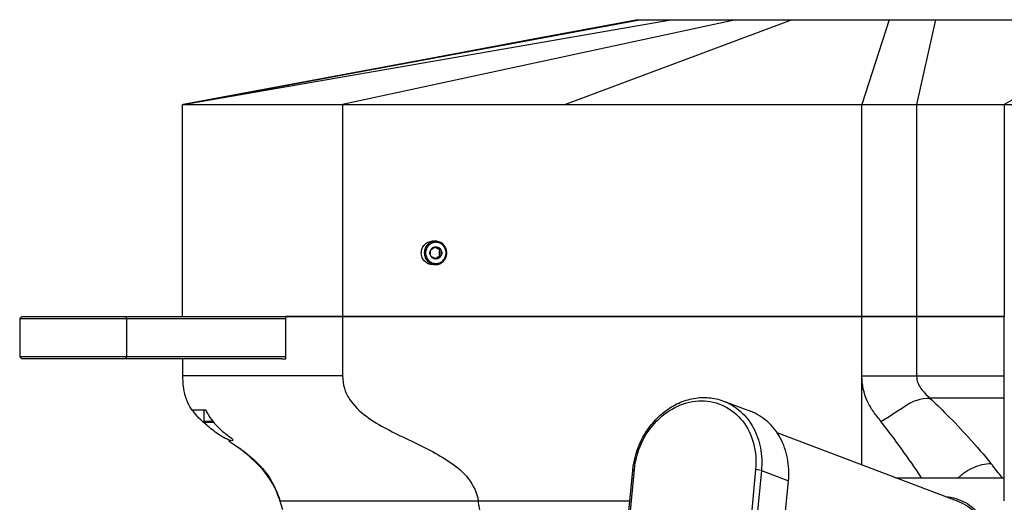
# Model space of a CAD drawing. Header units: millimetres. Extents: x 0 to 2550, y 0 to 1188.
# Tile 151 of 218: x 655 to 701, y 354 to 377. Entities that reach past the tile are written whole.
import ezdxf

# ---------------------------------------------------------------- set-up
doc = ezdxf.new("R2010")
doc.units = ezdxf.units.MM
doc.header["$LTSCALE"] = 46.255
for name, color, linetype in [('M2000103_PBL484', 7, 'CONTINUOUS'), ('M2000801_PBL485', 7, 'CONTINUOUS'), ('M2000901_PBL499', 7, 'CONTINUOUS'), ('M2000901_PBL576', 7, 'CONTINUOUS'), ('M2200104_PBL517', 7, 'CONTINUOUS'), ('M2200202_PBL491', 7, 'CONTINUOUS'), ('M2200301_PBL591', 7, 'CONTINUOUS'), ('P9140503_BOLT_PBL500', 7, 'CONTINUOUS'), ('P9140503_BOLT_PBL593', 7, 'CONTINUOUS')]:
    doc.layers.add(name, color=color, linetype=linetype)

# ---------------------------------------------------------------- blocks, each defined once
blk = doc.blocks.new('M2200202_PBL491', base_point=(686.408, 353.921))
at = {"layer": 'M2200202_PBL491', "color": 7}
for p, q in [((687.847, 359.155), (689.124, 358.669)), ((683.32, 353.23), (683.572, 355.883)), ((683.395, 353.268), (683.647, 355.92)), ((689.363, 355.92), (689.111, 353.268)), ((689.634, 355.883), (689.382, 353.23)), ((690.66, 352.745), (690.912, 355.398)), ((681.864, 351.572), (681.639, 349.202)), ((681.939, 351.609), (681.714, 349.24)), ((681.864, 351.572), (681.907, 351.688)), ((690.027, 349.24), (690.253, 351.609)), ((690.149, 351.828), (690.39, 351.767)), ((691.171, 351.47), (690.39, 351.767)), ((690.412, 351.688), (690.524, 351.572)), ((690.449, 350.779), (690.524, 351.572)), ((691.056, 351.37), (690.524, 351.572)), ((690.299, 349.202), (690.442, 350.714)), ((681.639, 349.202), (681.667, 349.123)), ((681.667, 349.123), (681.714, 349.24)), ((681.793, 349.006), (681.667, 349.123)), ((681.714, 349.24), (690.027, 349.24)), ((690.154, 349.123), (690.027, 349.24)), ((690.107, 349.006), (690.154, 349.123)), ((690.299, 349.202), (690.154, 349.123)), ((690.815, 349.006), (690.299, 349.202)), ((683.07, 348.521), (681.793, 349.006)), ((681.793, 349.006), (690.107, 349.006)), ((690.879, 348.712), (690.107, 349.006)), ((690.952, 348.521), (683.07, 348.521))]:
    blk.add_line(p, q, dxfattribs=at)
at = {"layer": 'M2200202_PBL491', "color": 2}
for p, q in [((683.572, 355.883), (683.647, 355.92)), ((689.634, 355.883), (689.363, 355.92)), ((689.634, 355.883), (690.912, 355.398)), ((683.32, 353.23), (683.395, 353.268)), ((689.382, 353.23), (689.111, 353.268)), ((689.382, 353.23), (690.66, 352.745))]:
    blk.add_line(p, q, dxfattribs=at)
at = {"layer": 'M2200202_PBL491', "color": 7}
for centre, radius, start, end in [((677.062, 359.684), 9.35, 301.2084, 302.1323), ((684.273, 352.602), 2.537, 201.1243, 203.0407), ((687.664, 357.047), 6.022, 295.4595, 297.1479), ((687.767, 350.998), 2.733, 14.622, 16.3437)]:
    blk.add_arc(centre, radius, start, end, dxfattribs=at)
for points, knots in [([(683.572, 355.883), (683.624, 356.424), (683.872, 357.231), (684.484, 358.127), (685.059, 358.681), (685.721, 359.082), (686.435, 359.308), (687.161, 359.344), (687.628, 359.238), (687.847, 359.155)], [0, 0, 0, 0, 0.264701, 0.396712, 0.52561, 0.650206, 0.770176, 0.886219, 1, 1, 1, 1]), ([(683.647, 355.92), (683.688, 356.347), (683.917, 357.188), (684.635, 358.249), (685.639, 358.977), (686.796, 359.249), (687.927, 358.993), (688.824, 358.246), (689.344, 357.157), (689.402, 356.333), (689.363, 355.92)], [0, 0, 0, 0, 0.134605, 0.26807, 0.395564, 0.515386, 0.630418, 0.746773, 0.869641, 1, 1, 1, 1]), ([(687.847, 359.155), (688.139, 359.044), (688.695, 358.703), (689.303, 357.917), (689.641, 356.941), (689.668, 356.236), (689.634, 355.883)], [0, 0, 0, 0, 0.23494, 0.477825, 0.733037, 1, 1, 1, 1]), ([(690.912, 355.398), (690.945, 355.751), (690.918, 356.455), (690.58, 357.432), (689.972, 358.217), (689.416, 358.558), (689.124, 358.669)], [0, 0, 0, 0, 0.266963, 0.522175, 0.76506, 1, 1, 1, 1]), ([(681.939, 351.609), (682.122, 351.633), (682.491, 351.763), (682.948, 352.143), (683.272, 352.662), (683.376, 353.064), (683.395, 353.268)], [0, 0, 0, 0, 0.234581, 0.482866, 0.740783, 1, 1, 1, 1]), ([(689.111, 353.268), (689.092, 353.07), (689.115, 352.677), (689.341, 352.147), (689.737, 351.757), (690.08, 351.633), (690.253, 351.609)], [0, 0, 0, 0, 0.268519, 0.522951, 0.764083, 1, 1, 1, 1]), ([(682.035, 351.767), (682.197, 351.788), (682.523, 351.903), (682.925, 352.238), (683.212, 352.696), (683.303, 353.051), (683.32, 353.23)], [0, 0, 0, 0, 0.234581, 0.482866, 0.740782, 1, 1, 1, 1]), ([(689.382, 353.23), (689.368, 353.079), (689.38, 352.777), (689.525, 352.359), (689.785, 352.022), (690.024, 351.876), (690.149, 351.828)], [0, 0, 0, 0, 0.266969, 0.522172, 0.765059, 1, 1, 1, 1]), ([(691.178, 351.476), (691.086, 351.541), (690.919, 351.704), (690.683, 352.122), (690.636, 352.5), (690.66, 352.745)], [0, 0, 0, 0, 0.236757, 0.482429, 1, 1, 1, 1])]:
    blk.add_open_spline(points, degree=3, knots=knots, dxfattribs=at)
blk = doc.blocks.new('M2200104_PBL517', base_point=(697.962, 350.839))
at = {"layer": 'M2200104_PBL517', "color": 7}
for p, q in [((695.953, 355.539), (701.08, 355.539)), ((701.1, 353.928), (700.525, 347.876)), ((694.463, 347.876), (694.487, 348.128)), ((694.463, 347.876), (694.617, 347.68)), ((694.87, 347.584), (694.617, 347.68)), ((694.617, 347.68), (694.849, 347.68)), ((698.128, 347.68), (700.333, 347.68)), ((700.333, 347.68), (700.525, 347.876)), ((700.333, 347.68), (701.372, 347.285)), ((700.525, 347.876), (701.35, 347.563)), ((698.488, 346.209), (697.766, 346.483)), ((701.461, 346.139), (698.861, 346.139))]:
    blk.add_line(p, q, dxfattribs=at)
at = {"layer": 'M2200104_PBL517', "color": 2}
blk.add_line((701.455, 346.209), (698.488, 346.209), dxfattribs=at)
at = {"layer": 'M2200104_PBL517', "color": 7}
blk.add_arc((697.048, 351.941), 3.501, 353.0883, 355.5922, dxfattribs=at)
for points, knots in [([(698.332, 354.647), (698.654, 354.62), (699.301, 354.423), (700.062, 353.731), (700.509, 352.764), (700.567, 352.037), (700.539, 351.672)], [0, 0, 0, 0, 0.236732, 0.477576, 0.731511, 1, 1, 1, 1]), ([(698.963, 354.395), (699.234, 354.293), (699.747, 353.967), (700.282, 353.211), (700.54, 352.281), (700.501, 351.281), (700.175, 350.318), (699.594, 349.495), (698.822, 348.901), (698.213, 348.7), (697.911, 348.662)], [0, 0, 0, 0, 0.114047, 0.23251, 0.357537, 0.488272, 0.621561, 0.753301, 0.879957, 1, 1, 1, 1]), ([(700.523, 351.519), (700.48, 351.161), (700.283, 350.457), (699.702, 349.548), (698.897, 348.878), (698.25, 348.642), (697.927, 348.592)], [0, 0, 0, 0, 0.259285, 0.516886, 0.765067, 1, 1, 1, 1]), ([(698.861, 346.139), (698.83, 346.139), (698.703, 346.145), (698.578, 346.175), (698.488, 346.209)], [0, 0, 0, 0, 0.246598, 1, 1, 1, 1])]:
    blk.add_open_spline(points, degree=3, knots=knots, dxfattribs=at)
blk = doc.blocks.new('M2200301_PBL591', base_point=(694.667, 356.028))
at = {"layer": 'M2200301_PBL591', "color": 7}
blk.add_line((698.963, 354.395), (690.371, 357.66), dxfattribs=at)

msp = doc.modelspace()

# ---------------------------------------------------------------- linework, layer by layer
at = {"layer": 'M2000103_PBL484', "color": 7}
for p, q in [((654.7697, 363.1387), (654.6697, 363.0387)), ((654.6697, 363.0387), (654.6697, 361.2387)), ((654.6697, 363.0387), (667.2113, 363.0387)), ((654.7697, 363.1387), (667.2113, 363.1387)), ((654.7697, 361.1387), (654.6697, 361.2387)), ((667.2113, 361.2387), (654.6697, 361.2387)), ((667.0277, 361.1387), (654.7697, 361.1387))]:
    msp.add_line(p, q, dxfattribs=at)
at = {"layer": 'M2000103_PBL484', "color": 2}
for p, q in [((659.6791, 363.1387), (659.705, 363.0387)), ((659.705, 363.0387), (659.705, 361.2387)), ((659.6791, 361.1387), (659.705, 361.2387))]:
    msp.add_line(p, q, dxfattribs=at)
at = {"layer": 'M2000801_PBL485', "color": 2}
for p, q in [((662.3803, 373.1461), (683.8814, 377.1387)), ((662.3803, 373.1457), (685.3727, 377.1387)), ((688.4293, 377.1387), (669.893, 373.1387)), ((680.3681, 373.1387), (691.0474, 377.1387)), ((695.6616, 377.1387), (694.3744, 373.1387)), ((697.8411, 377.1387), (696.9544, 373.1387)), ((669.893, 373.1387), (669.893, 363.1387)), ((694.3744, 363.1387), (694.3744, 373.1387)), ((696.9544, 373.1387), (696.9544, 363.1387))]:
    msp.add_line(p, q, dxfattribs=at)
at = {"layer": 'M2000801_PBL485', "color": 7}
for p, q in [((683.818, 377.1387), (727.9109, 377.1387)), ((662.34, 363.1387), (662.34, 373.1387)), ((662.34, 373.1387), (742.8941, 373.1387)), ((701.0868, 373.1387), (701.0868, 363.1387)), ((701.0868, 363.1387), (667.2113, 363.1387))]:
    msp.add_line(p, q, dxfattribs=at)
for points in [[(683.8181, 377.1387), (679.1273, 376.2596), (673.8685, 375.2805), (668.2056, 374.228), (662.3803, 373.1461)], [(708.0859, 377.1387), (707.9632, 377.0627), (707.5875, 376.838), (707.046, 376.5231), (706.351, 376.1249), (705.5384, 375.6625), (704.5863, 375.1224), (703.4844, 374.498), (702.2577, 373.8028), (701.0868, 373.1387)]]:
    msp.add_lwpolyline(points, dxfattribs=at)
at = {"layer": 'M2000901_PBL499', "color": 7}
for p, q in [((667.2113, 361.1387), (667.2113, 363.1387)), ((667.2113, 363.1387), (701.0868, 363.1387)), ((662.34, 361.1387), (662.34, 360.3387)), ((667.0277, 361.1387), (667.2113, 361.1387)), ((662.34, 360.3387), (662.3588, 359.9692)), ((662.3588, 359.9692), (662.359, 359.9672)), ((662.7683, 358.7387), (663.4277, 358.7387)), ((664.9113, 357.0163), (664.9268, 357.0055)), ((665.0933, 356.8785), (665.0216, 356.9352)), ((666.8942, 354.5857), (666.9363, 354.4517)), ((666.9363, 354.4517), (667.0598, 354.0336))]:
    msp.add_line(p, q, dxfattribs=at)
at = {"layer": 'M2000901_PBL499', "color": 2}
for p, q in [((669.893, 363.1387), (669.893, 360.3387)), ((694.3744, 356.1391), (694.3744, 363.1387)), ((696.9544, 363.1387), (696.9544, 360.325)), ((662.94, 360.3387), (662.34, 360.3387)), ((669.893, 360.3387), (662.94, 360.3387)), ((701.0868, 360.325), (694.3744, 360.325)), ((701.0868, 359.2968), (697.5665, 359.2968)), ((666.9363, 354.4517), (683.4363, 354.4517))]:
    msp.add_line(p, q, dxfattribs=at)
at = {"layer": 'M2000901_PBL499', "color": 7}
for points in [[(662.359, 359.9672), (662.3644, 359.9187), (662.3754, 359.8342), (662.3911, 359.7342), (662.4128, 359.6214), (662.441, 359.501), (662.476, 359.3765), (662.5179, 359.2511), (662.5672, 359.1247), (662.6249, 358.9968), (662.6919, 358.8677), (662.7683, 358.7387)], [(664.5219, 357.2799), (664.5975, 357.2296), (664.6921, 357.1662), (664.7985, 357.0941), (664.9113, 357.0163)], [(664.927, 357.0053), (664.9579, 356.9833), (664.9905, 356.9591), (665.0217, 356.9351)], [(665.0933, 356.8785), (665.3265, 356.6885), (665.5568, 356.4891), (665.7981, 356.2623), (666.0486, 355.9996), (666.3036, 355.6899), (666.5548, 355.3177), (666.7856, 354.8675), (666.8885, 354.5837)]]:
    msp.add_lwpolyline(points, dxfattribs=at)
for centre, radius, start, end in [((665.8237, 359.9557), 2.6873, 206.92727, 209.23807), ((666.4544, 360.312), 3.4118, 209.28691, 220.45238)]:
    msp.add_arc(centre, radius, start, end, dxfattribs=at)
at = {"layer": 'M2000901_PBL499', "color": 2}
for centre, radius, start, end in [((659.9559, 330.7432), 44.7305, 33.66598, 37.85679), ((678.1668, 338.0997), 28.7179, 37.39396, 39.08079), ((663.3374, 353.3817), 3.7546, 16.5571, 18.69433)]:
    msp.add_arc(centre, radius, start, end, dxfattribs=at)
for points, knots in [([(669.893, 360.3387), (669.893, 360.1457), (669.9453, 359.7578), (670.2775, 359.058), (670.9914, 358.3973), (671.9703, 357.8266), (672.9897, 357.3341), (674.0103, 356.846), (674.996, 356.2844), (675.8817, 355.5486), (676.2283, 354.8274), (676.2891, 354.4517)], [0, 0, 0, 0, 0.0636365, 0.1269214, 0.2518335, 0.376389, 0.5006963, 0.6249878, 0.749466, 0.8744676, 1, 1, 1, 1]), ([(695.2728, 358.1938), (695.1534, 358.3477), (694.8994, 358.6465), (694.505, 359.3308), (694.3763, 359.9304), (694.3744, 360.325)], [0, 0, 0, 0, 0.2478813, 0.4978785, 1, 1, 1, 1]), ([(696.9544, 360.325), (696.9544, 360.2211), (696.9881, 360.0103), (697.1494, 359.7385), (697.3537, 359.51), (697.4943, 359.3642), (697.5665, 359.2968)], [0, 0, 0, 0, 0.2533263, 0.5066483, 0.7590471, 1, 1, 1, 1]), ([(695.2728, 358.1938), (695.4631, 358.309), (695.7473, 358.4871), (696.1229, 358.729), (696.3962, 358.9175), (696.6743, 359.0863), (697.0585, 359.2429), (697.366, 359.2968), (697.5665, 359.2968)], [0, 0, 0, 0, 0.2585676, 0.3898421, 0.5190913, 0.6445997, 0.7668769, 1, 1, 1, 1]), ([(697.5665, 359.2968), (697.8319, 359.0492), (698.8478, 358.068), (699.7978, 357.0184), (700.4593, 356.2039)], [0, 0, 0, 0, 0.2570169, 1, 1, 1, 1]), ([(664.9268, 357.0055), (665.3585, 356.7038), (666.1951, 356.0372), (666.7281, 355.0872), (666.8942, 354.5857)], [0, 0, 0, 0, 0.4992169, 1, 1, 1, 1]), ([(666.894, 354.5851), (666.7352, 355.0544), (666.218, 355.9229), (665.4748, 356.5754), (665.0933, 356.8785)], [0, 0, 0, 0, 0.5041153, 1, 1, 1, 1]), ([(698.918, 355.5406), (699.0265, 355.6367), (699.2521, 355.8255), (699.7553, 356.0968), (700.1819, 356.2039), (700.4593, 356.2039)], [0, 0, 0, 0, 0.2542285, 0.5134086, 1, 1, 1, 1])]:
    msp.add_open_spline(points, degree=3, knots=knots, dxfattribs=at)
at = {"layer": 'M2000901_PBL499', "color": 7}
msp.add_open_spline([(663.4859, 358.0126), (663.2295, 358.2245), (662.9892, 358.4641), (662.8013, 358.7387)], degree=3, dxfattribs=at)
for points, knots in [([(664.1989, 357.4818), (664.141, 357.5165), (663.8925, 357.6786), (663.6624, 357.8666), (663.4859, 358.0126)], [0, 0, 0, 0, 0.2275689, 1, 1, 1, 1]), ([(663.8582, 358.0984), (663.9534, 357.9867), (664.1382, 357.7936), (664.419, 357.5696), (664.6078, 357.4407), (664.7188, 357.3488), (664.7188, 357.3086)], [0, 0, 0, 0, 0.3752301, 0.686331, 0.897253, 1, 1, 1, 1]), ([(664.7188, 357.3086), (664.7187, 357.2616), (664.5344, 357.3058), (664.4045, 357.3708), (664.2679, 357.4405), (664.1989, 357.4818)], [0, 0, 0, 0, 0.2508688, 0.5709487, 1, 1, 1, 1])]:
    msp.add_open_spline(points, degree=3, knots=knots, dxfattribs=at)
at = {"layer": 'M2000901_PBL499', "color": 2}
msp.add_open_spline([(676.8877, 350.3636), (676.7035, 351.7284), (676.509, 353.0921), (676.2891, 354.4517)], degree=3, dxfattribs=at)
at = {"layer": 'M2000901_PBL576', "color": 7}
msp.add_line((701.0868, 354.4517), (701.0868, 363.1387), dxfattribs=at)
at = {"layer": 'P9140503_BOLT_PBL500', "color": 7}
for p, q in [((663.3483, 358.7387), (663.3483, 358.1887)), ((663.3983, 358.1387), (663.3483, 358.1887)), ((663.7851, 358.1887), (663.3483, 358.1887)), ((663.83, 358.1387), (663.3983, 358.1387))]:
    msp.add_line(p, q, dxfattribs=at)
at = {"layer": 'P9140503_BOLT_PBL593', "color": 7}
for p, q in [((674.2755, 366.6887), (674.1332, 366.6887)), ((674.5299, 366.283), (674.4684, 366.283)), ((674.5299, 365.9943), (674.4684, 365.9943)), ((674.2755, 365.5887), (674.1332, 365.5887))]:
    msp.add_line(p, q, dxfattribs=at)
for points, knots in [([(674.1332, 365.5887), (674.0984, 365.5887), (674.0287, 365.5958), (673.9283, 365.6273), (673.8358, 365.6786), (673.7278, 365.7704), (673.6292, 365.9238), (673.5882, 366.1387), (673.6292, 366.3536), (673.7278, 366.5069), (673.8358, 366.5987), (673.9283, 366.65), (674.0287, 366.6815), (674.0984, 366.6887), (674.1332, 366.6887)], [0, 0, 0, 0, 0.0615784, 0.1233172, 0.1853617, 0.2478006, 0.3733236, 0.5000016, 0.6266789, 0.7521999, 0.814638, 0.876682, 0.9384208, 1, 1, 1, 1]), ([(674.2755, 366.6887), (674.2408, 366.6887), (674.171, 366.6815), (674.0707, 366.65), (673.9782, 366.5987), (673.8701, 366.5069), (673.7715, 366.3536), (673.7306, 366.1387), (673.7715, 365.9238), (673.8701, 365.7704), (673.9782, 365.6786), (674.0707, 365.6273), (674.171, 365.5958), (674.2408, 365.5887), (674.2755, 365.5887)], [0, 0, 0, 0, 0.0615786, 0.1233173, 0.1853622, 0.2478004, 0.3733221, 0.5, 0.6266779, 0.7521996, 0.8146378, 0.8766827, 0.9384214, 1, 1, 1, 1]), ([(674.2885, 366.6387), (674.2569, 366.6387), (674.1935, 366.6322), (674.1022, 366.6035), (674.0182, 366.5569), (673.9199, 366.4734), (673.8303, 366.334), (673.7931, 366.1387), (673.8303, 365.9433), (673.9199, 365.8039), (674.0182, 365.7204), (674.1022, 365.6738), (674.1935, 365.6451), (674.2569, 365.6387), (674.2885, 365.6387)], [0, 0, 0, 0, 0.0615783, 0.1233171, 0.1853616, 0.2478004, 0.3733234, 0.5000015, 0.6266787, 0.7521999, 0.8146379, 0.876682, 0.9384209, 1, 1, 1, 1]), ([(674.047, 365.9943), (674.0228, 366.0377), (673.9965, 366.1387), (674.0228, 366.2396), (674.047, 366.283)], [0, 0, 0, 0, 0.5, 1, 1, 1, 1]), ([(674.047, 365.9943), (674.0434, 366.0423), (674.039, 366.1387), (674.0434, 366.235), (674.047, 366.283)], [0, 0, 0, 0, 0.5000034, 1, 1, 1, 1]), ([(674.047, 366.283), (674.0848, 366.3078), (674.1642, 366.3578), (674.2459, 366.404), (674.2885, 366.4273)], [0, 0, 0, 0, 0.4823777, 1, 1, 1, 1]), ([(674.047, 366.283), (674.0591, 366.3047), (674.0888, 366.3449), (674.1472, 366.3914), (674.2153, 366.4207), (674.2642, 366.4273), (674.2885, 366.4273)], [0, 0, 0, 0, 0.2529758, 0.5036752, 0.7524021, 1, 1, 1, 1]), ([(674.4684, 366.283), (674.4498, 366.2932), (674.3776, 366.3333), (674.3068, 366.3758), (674.2552, 366.409)], [0, 0, 0, 0, 0.2573923, 1, 1, 1, 1]), ([(674.2755, 365.5887), (674.3103, 365.5887), (674.38, 365.5958), (674.4804, 365.6273), (674.5729, 365.6786), (674.6809, 365.7704), (674.7795, 365.9238), (674.8205, 366.1387), (674.7795, 366.3536), (674.6809, 366.5069), (674.5729, 366.5987), (674.4804, 366.65), (674.38, 366.6815), (674.3103, 366.6887), (674.2755, 366.6887)], [0, 0, 0, 0, 0.0615786, 0.1233173, 0.1853622, 0.2478004, 0.3733221, 0.5, 0.6266779, 0.7521996, 0.8146378, 0.8766827, 0.9384214, 1, 1, 1, 1]), ([(674.2885, 365.6387), (674.32, 365.6387), (674.3834, 365.6451), (674.4747, 365.6738), (674.5588, 365.7204), (674.657, 365.8039), (674.7467, 365.9433), (674.7839, 366.1387), (674.7467, 366.334), (674.657, 366.4734), (674.5588, 366.5569), (674.4747, 366.6035), (674.3834, 366.6322), (674.32, 366.6387), (674.2885, 366.6387)], [0, 0, 0, 0, 0.0615783, 0.1233171, 0.1853616, 0.2478004, 0.3733234, 0.5000015, 0.6266787, 0.7521999, 0.8146379, 0.876682, 0.9384209, 1, 1, 1, 1]), ([(674.2885, 366.4273), (674.3127, 366.4273), (674.3617, 366.4207), (674.4297, 366.3914), (674.4881, 366.3449), (674.5179, 366.3047), (674.5299, 366.283)], [0, 0, 0, 0, 0.2475979, 0.4963248, 0.7470242, 1, 1, 1, 1]), ([(674.2885, 366.4273), (674.3263, 366.4025), (674.4057, 366.3525), (674.4874, 366.3063), (674.5299, 366.283)], [0, 0, 0, 0, 0.4823777, 1, 1, 1, 1]), ([(674.4627, 366.1387), (674.4627, 366.1509), (674.4632, 366.199), (674.4658, 366.2471), (674.4684, 366.283)], [0, 0, 0, 0, 0.2533227, 1, 1, 1, 1]), ([(674.5299, 366.283), (674.5264, 366.235), (674.522, 366.1387), (674.5264, 366.0423), (674.5299, 365.9943)], [0, 0, 0, 0, 0.4999966, 1, 1, 1, 1]), ([(674.5299, 366.283), (674.5542, 366.2396), (674.5805, 366.1387), (674.5542, 366.0377), (674.5299, 365.9943)], [0, 0, 0, 0, 0.5, 1, 1, 1, 1]), ([(674.2885, 365.85), (674.2459, 365.8733), (674.1642, 365.9195), (674.0848, 365.9695), (674.047, 365.9943)], [0, 0, 0, 0, 0.5176201, 1, 1, 1, 1]), ([(674.2885, 365.85), (674.2642, 365.85), (674.2153, 365.8566), (674.1472, 365.8859), (674.0888, 365.9324), (674.0591, 365.9727), (674.047, 365.9943)], [0, 0, 0, 0, 0.2475979, 0.4963248, 0.7470242, 1, 1, 1, 1]), ([(674.2552, 365.8684), (674.2717, 365.879), (674.3416, 365.923), (674.4133, 365.9641), (674.4684, 365.9943)], [0, 0, 0, 0, 0.2380337, 1, 1, 1, 1]), ([(674.5299, 365.9943), (674.5179, 365.9727), (674.4881, 365.9324), (674.4297, 365.8859), (674.3617, 365.8566), (674.3127, 365.85), (674.2885, 365.85)], [0, 0, 0, 0, 0.2529758, 0.5036752, 0.7524021, 1, 1, 1, 1]), ([(674.5299, 365.9943), (674.4874, 365.971), (674.4057, 365.9248), (674.3263, 365.8748), (674.2885, 365.85)], [0, 0, 0, 0, 0.5176201, 1, 1, 1, 1]), ([(674.4684, 365.9943), (674.4675, 366.0061), (674.4643, 366.0542), (674.4627, 366.1023), (674.4627, 366.1387)], [0, 0, 0, 0, 0.2459229, 1, 1, 1, 1])]:
    msp.add_open_spline(points, degree=3, knots=knots, dxfattribs=at)

# ---------------------------------------------------------------- block references
at = {"layer": 'M2200104_PBL517'}
msp.add_blockref('M2200104_PBL517', (697.9618, 350.839), dxfattribs=at)
at = {"layer": 'M2200202_PBL491'}
msp.add_blockref('M2200202_PBL491', (686.4082, 353.921), dxfattribs=at)
at = {"layer": 'M2200301_PBL591'}
msp.add_blockref('M2200301_PBL591', (694.6672, 356.0279), dxfattribs=at)

doc.saveas('drawing.dxf')
